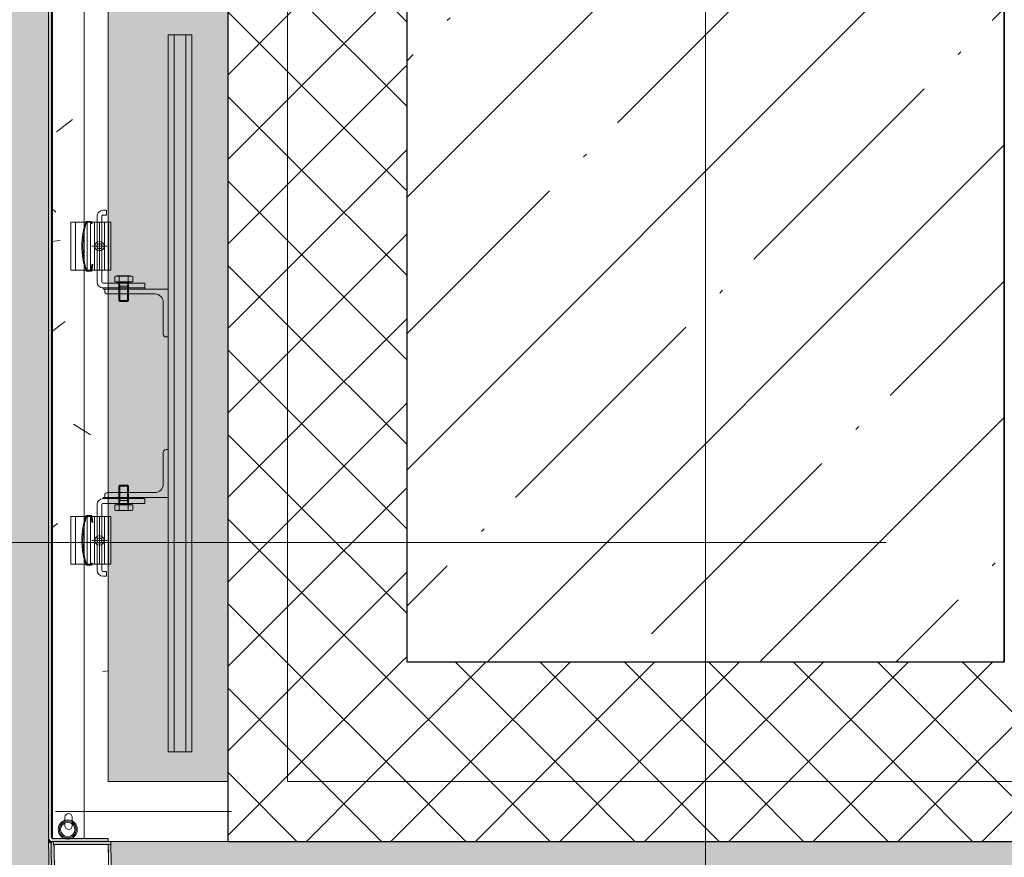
# Model space of a CAD drawing. Header units: millimetres. Extents: x 56389 to 130899, y 36187 to 101460.
# Tile 110 of 134: x 76733 to 77557, y 38846 to 39547. Entities that reach past the tile are written whole.
import ezdxf

# ---------------------------------------------------------------- set-up
doc = ezdxf.new("R2010")
doc.units = ezdxf.units.MM
doc.linetypes.add('3_ Штрих_ 1 х 1 мм', pattern=[200, 100, -100])
doc.linetypes.add('4_ Штрихпунктир_ 10 х 2 мм', pattern=[1400, 1000, -200, 0, -200])
for name, color, linetype, lineweight in [('Несущие колонны', 7, 'Continuous', 9), ('Обобщенные модели', 7, 'Continuous', 9), ('Оборудование', 7, 'Continuous', 9), ('Общие ребра', 7, 'Continuous', 9), ('Оси', 7, 'Continuous', 9), ('Стены', 7, 'Continuous', 9), ('Штриховка поверхностей', 7, 'Continuous', 9)]:
    doc.layers.add(name, color=color, linetype=linetype, lineweight=lineweight)
pattern_1 = [(45, (0, 0), (-35.35534, 35.35534), []), (135, (0, 0), (-35.35534, -35.35534), [])]

# ---------------------------------------------------------------- blocks, each defined once
blk = doc.blocks.new('КР_Колонна_ЖБ_Прямоугольная - 500x1000h_B40-V8-ВКК_01_К4_З_ЭОМ_кабель_')
at = {"layer": 'Несущие колонны', "lineweight": 5, "true_color": 0xcccccc}
h = blk.add_hatch(dxfattribs=at)
h.set_pattern_fill('FP_13', color=254, style=0, pattern_type=2)
h.set_pattern_definition([(45, (-124920, -400), (-114.04925, 114.04925), []), (45, (-124805.95, -400), (-114.04925, 114.04925), [201.613, -40.323, 3.353, -36.97])])
h.paths.add_polyline_path([(-249.96, -500), (250, -499.92), (250, 500), (-249.96, 500), (-249.96, 0.04)])
at = {"layer": 'Несущие колонны', "color": 254, "lineweight": 25, "true_color": 0xcccccc}
blk.add_line((250, -500), (250, 500), dxfattribs=at)
blk = doc.blocks.new('Наметкина 10_РД_АР_К4_rvt-1-ВКК_01_К4_З_ЭОМ_кабель_')
at = {"layer": 'Несущие колонны', "color": 254, "linetype": '3_ Штрих_ 1 х 1 мм', "lineweight": 13, "true_color": 0xcccccc}
blk.add_blockref('КР_Колонна_ЖБ_Прямоугольная - 500x1000h_B40-V8-ВКК_01_К4_З_ЭОМ_кабель_', (124920, 400), dxfattribs=at)
blk = doc.blocks.new('1200_Колона радиальная -01 - link_Подсистема для радиальной колонны_dwg-V186-ВКК_01_К4_З_ЭОМ_кабель_')
at = {"layer": 'Обобщенные модели', "color": 254, "true_color": 0xcccccc}
for radius, start, end in [(550, 0.26174, 180), (598, 360, 0.24332)]:
    blk.add_arc((-52864.39, 93043.34), radius, start, end, dxfattribs=at)
blk = doc.blocks.new('1200_Колона радиальная -01 - Тип 1-V187-ВКК_01_К4_З_ЭОМ_кабель_')
blk.add_blockref('1200_Колона радиальная -01 - link_Подсистема для радиальной колонны_dwg-V186-ВКК_01_К4_З_ЭОМ_кабель_', (52989.39, -92793.34))
blk = doc.blocks.new('3ЭПК-01 - 3ЭПК-01-V190-ВКК_01_К4_З_ЭОМ_кабель_')
at = {"layer": 'Оборудование', "true_color": 0xf2f2f2}
h = blk.add_hatch(color=7, dxfattribs=at)
h.paths.add_polyline_path([(541.51, 252.51), (539.49, 251.57), (538.74, 249.42), (541.57, 251.29)])
h.paths.add_polyline_path([(544.84, 251.29), (543.48, 249.42), (573.19, 170.31), (591.48, 87.75), (597.93, 3.32), (599.99, 2.46), (593.54, 87.78), (572.97, 176.72), (545.54, 249.42)])
h.paths.add_polyline_path([(596.47, 2.5), (594.45, 2.39), (596.5, 0), (597.45, 0), (596.49, 2.46)])
at = {"layer": 'Оборудование', "color": 254, "true_color": 0xcccccc}
for p, q in [((499.52, 230.17), (540.87, 249.45)), ((541.51, 252.51), (539.49, 251.57)), ((596.47, 2.5), (594.41, 2.5))]:
    blk.add_line(p, q, dxfattribs=at)
for centre, radius, start, end in [((542.57, 250.24), 2.5, 24.75953, 115.03285), ((0, 0), 600, 0.23527, 24.75953), ((597.45, 2.54), 2.54, 270, 358.35659)]:
    blk.add_arc(centre, radius, start, end, dxfattribs=at)
blk = doc.blocks.new('Металическая панель - Тип 1-V198-ВКК_01_К4_З_ЭОМ_кабель_')
at = {"layer": 'Обобщенные модели', "color": 254, "true_color": 0xcccccc}
for p, q in [((126.9, 596.74), (500, 596.74)), ((150, 594.24), (150, 449.91)), ((320.45, 596.74), (600, 596.74)), ((679.55, 596.74), (400, 596.74)), ((873.1, 596.74), (500, 596.74)), ((138, 586.34), (145.33, 586.34)), ((145.33, 580.29), (138, 580.29)), ((356.88, 577.41), (396.88, 577.41)), ((643.12, 577.41), (603.12, 577.41)), ((127.5, 570.21), (500, 570.21)), ((320.45, 570.21), (600, 570.21)), ((679.55, 570.21), (400, 570.21)), ((872.5, 570.21), (500, 570.21)), ((356.88, 567.56), (396.88, 567.56)), ((356.88, 564.86), (396.88, 564.86)), ((396.88, 561.66), (356.88, 561.66)), ((376.88, 563.86), (376.88, 550.97)), ((643.12, 567.56), (603.12, 567.56)), ((643.12, 564.86), (603.12, 564.86)), ((603.12, 561.66), (643.12, 561.66)), ((623.12, 563.86), (623.12, 550.97)), ((356.88, 557.41), (396.88, 557.41)), ((356.88, 553.16), (396.88, 553.16)), ((383.33, 557.41), (370.44, 557.41)), ((643.12, 557.41), (603.12, 557.41)), ((643.12, 553.16), (603.12, 553.16)), ((616.67, 557.41), (629.56, 557.41)), ((356.88, 549.91), (396.88, 549.91)), ((643.12, 549.91), (603.12, 549.91)), ((402.24, 540.83), (406.71, 540.83)), ((407.08, 542.81), (407.08, 531.35)), ((410.21, 541.08), (410.21, 533.08)), ((410.21, 540.31), (423.08, 540.31)), ((422.32, 541.08), (422.32, 533.08)), ((589.79, 540.31), (576.92, 540.31)), ((577.68, 541.08), (577.68, 533.08)), ((589.79, 541.08), (589.79, 533.08)), ((592.92, 542.81), (592.92, 531.35)), ((597.76, 540.83), (593.29, 540.83)), ((406.71, 533.33), (402.24, 533.33)), ((410.21, 533.85), (423.08, 533.85)), ((589.79, 533.85), (576.92, 533.85)), ((593.29, 533.33), (597.76, 533.33)), ((450.58, 503.97), (423.88, 503.97)), ((549.42, 503.97), (576.12, 503.97)), ((200, 499.97), (200, 479.97)), ((200, 499.97), (500, 499.97)), ((200, 494.97), (500, 494.97)), ((378.72, 499.97), (600, 499.97)), ((378.72, 494.97), (600, 494.97)), ((621.28, 499.97), (400, 499.97)), ((621.28, 494.97), (400, 494.97)), ((800, 499.97), (500, 499.97)), ((800, 494.97), (500, 494.97)), ((800, 499.97), (800, 479.97)), ((200, 484.97), (500, 484.97)), ((200, 479.97), (500, 479.97)), ((378.72, 484.97), (600, 484.97)), ((378.72, 479.97), (600, 479.97)), ((621.28, 484.97), (400, 484.97)), ((621.28, 479.97), (400, 479.97)), ((800, 484.97), (500, 484.97)), ((800, 479.97), (500, 479.97))]:
    blk.add_line(p, q, dxfattribs=at)
at = {"layer": 'Обобщенные модели', "color": 254, "true_color": 0xcccccc, "flags": 128}
for points in [[(396.88, 581.41), (356.88, 581.41), (356.88, 571.41), (356.88, 547.91), (396.88, 547.91), (396.88, 571.41)], [(603.12, 581.41), (643.12, 581.41), (643.12, 571.41), (643.12, 547.91), (603.12, 547.91), (603.12, 571.41)], [(374.88, 558.57), (376.88, 559.73), (378.89, 558.57), (378.89, 556.26), (376.88, 555.1), (374.88, 556.26)], [(412.88, 554.41), (412.88, 519.41), (411.88, 519.41), (411.88, 554.41)], [(587.12, 554.41), (587.12, 519.41), (588.12, 519.41), (588.12, 554.41)], [(625.12, 558.57), (623.12, 559.73), (621.11, 558.57), (621.11, 556.26), (623.12, 555.1), (625.12, 556.26)], [(401.78, 542.88), (402.24, 544.59), (406.71, 544.59), (406.71, 529.57), (402.24, 529.57), (401.78, 531.28)], [(598.22, 542.88), (597.76, 544.59), (593.29, 544.59), (593.29, 529.57), (597.76, 529.57), (598.22, 531.28)]]:
    blk.add_lwpolyline(points, close=True, dxfattribs=at)
for points in [[(356.09, 568.66), (356.09, 563.71), (357.78, 563.49), (357.88, 564.29), (356.89, 564.41), (356.89, 568.21)], [(396.88, 568.21), (396.88, 564.41), (392.15, 563.81), (392.25, 563.01), (397.68, 563.71), (397.68, 568.66)], [(603.12, 568.21), (603.12, 564.41), (607.85, 563.81), (607.75, 563.01), (602.32, 563.71), (602.32, 568.66)], [(643.91, 568.66), (643.91, 563.71), (642.22, 563.49), (642.12, 564.29), (643.11, 564.41), (643.11, 568.21)], [(350.88, 554.41), (350.88, 551.41), (346.88, 551.41), (346.88, 554.41)], [(406.88, 559.41), (396.88, 559.41), (356.88, 559.41), (351.88, 559.41)], [(351.88, 555.41), (356.88, 555.41), (396.88, 555.41), (406.88, 555.41)], [(407.88, 554.41), (407.88, 519.41), (411.88, 519.41), (411.88, 554.41)], [(414.58, 552.97), (412.88, 552.97), (412.88, 499.97), (452.88, 499.97), (452.88, 501.67)], [(416.88, 510.97), (416.88, 550.67), (416.12, 552.38)], [(585.42, 552.97), (587.12, 552.97), (587.12, 499.97), (547.12, 499.97), (547.12, 501.67)], [(583.12, 510.97), (583.12, 550.67), (583.88, 552.38)], [(592.12, 554.41), (592.12, 519.41), (588.12, 519.41), (588.12, 554.41)], [(593.12, 559.41), (603.12, 559.41), (643.12, 559.41), (648.12, 559.41)], [(648.12, 555.41), (643.12, 555.41), (603.12, 555.41), (593.12, 555.41)], [(649.12, 554.41), (649.12, 551.41), (653.12, 551.41), (653.12, 554.41)], [(407.48, 541.08), (422.32, 541.08), (423.08, 540.31), (423.08, 533.85), (422.32, 533.08), (407.48, 533.08)], [(592.52, 541.08), (577.68, 541.08), (576.92, 540.31), (576.92, 533.85), (577.68, 533.08), (592.52, 533.08)]]:
    blk.add_lwpolyline(points, dxfattribs=at)
at = {"layer": 'Обобщенные модели', "color": 254, "true_color": 0xcccccc}
for centre in [(376.88, 557.41), (623.12, 557.41)]:
    blk.add_circle(centre, 4, dxfattribs=at)
at = {"layer": 'Обобщенные модели', "color": 254, "lineweight": 25, "true_color": 0xcccccc}
for centre, radius in [((127.5, 597.5), 2.5), ((128.5, 596.5), 1)]:
    blk.add_arc(centre, radius, 90, 180, dxfattribs=at)
at = {"layer": 'Обобщенные модели', "color": 254, "true_color": 0xcccccc}
for centre, radius, start, end in [((138, 583.34), 3, 90, 270), ((145.33, 583.29), 3, 270, 90), ((376.88, 507.7), 64.41, 71.16054, 108.83946), ((376.88, 505.2), 66.11, 72.39059, 107.60977), ((623.12, 507.7), 64.41, 71.16054, 108.83946), ((623.12, 505.2), 66.11, 72.39023, 107.60941), ((351.88, 554.41), 5, 90, 180), ((351.88, 554.41), 1, 90, 180), ((406.88, 554.41), 5, 0, 90), ((406.88, 554.41), 1, 0, 90), ((414.58, 550.67), 2.3, 0, 90), ((585.42, 550.67), 2.3, 90, 180), ((593.12, 554.41), 5, 90, 180), ((593.12, 554.41), 1, 90, 180), ((648.12, 554.41), 5, 360, 90), ((648.12, 554.41), 1, 360, 90), ((408.64, 542.71), 6.67, 163.65711, 196.34289), ((591.36, 542.71), 6.67, 343.65711, 16.34289), ((428.24, 537.08), 26.27, 171.78679, 188.21321), ((410.21, 547.08), 6.77, 242.46222, 270), ((589.79, 547.08), 6.77, 270, 297.53778), ((571.76, 537.08), 26.27, 351.78679, 8.21321), ((408.64, 531.45), 6.67, 163.65711, 196.34289), ((410.21, 527.08), 6.77, 90, 117.53778), ((589.79, 527.08), 6.77, 62.46222, 90), ((591.36, 531.45), 6.67, 343.65711, 16.34289), ((423.88, 510.97), 7, 180, 270), ((450.58, 501.67), 2.3, 0, 90), ((549.42, 501.67), 2.3, 90, 180), ((576.12, 510.97), 7, 270, 360)]:
    blk.add_arc(centre, radius, start, end, dxfattribs=at)
blk = doc.blocks.new('1200_Колона радиальная -01 - link_Подсистема для радиальной колонны_dwg-V623-ВКК_01_К4_З_ЭОМ_кабель_')
at = {"layer": 'Обобщенные модели', "color": 254, "true_color": 0xcccccc}
for radius, end in [(550, 180), (598, 0.3284)]:
    blk.add_arc((-52864.39, 93043.34), radius, 360, end, dxfattribs=at)
blk = doc.blocks.new('1200_Колона радиальная -01 - Тип 3-V624-ВКК_01_К4_З_ЭОМ_кабель_')
blk.add_blockref('1200_Колона радиальная -01 - link_Подсистема для радиальной колонны_dwg-V623-ВКК_01_К4_З_ЭОМ_кабель_', (52989.39, -92793.34))
blk = doc.blocks.new('3ЭПК-01 - 3ЭПК-01-4199968-ВКК_01_К4_З_ЭОМ_кабель_')
at = {"layer": 'Оборудование', "true_color": 0xf2f2f2}
h = blk.add_hatch(color=7, dxfattribs=at)
h.paths.add_polyline_path([(599.99, 2.46), (593.54, 87.75), (575.03, 171.26), (544.84, 251.29), (542.93, 249.42), (572.7, 170.31), (591, 87.78), (597.47, 3.51)])
h.paths.add_polyline_path([(597.45, 0), (596.47, 2.5), (550, 2.5), (550, 0)])
h.paths.add_polyline_path([(541.65, 249.82), (541.51, 252.51), (498.47, 232.44), (499.52, 230.17)])
at = {"layer": 'Оборудование', "color": 254, "true_color": 0xcccccc}
for p, q in [((541.51, 252.51), (498.47, 232.44)), ((499.52, 230.17), (541.65, 249.82)), ((498.47, 232.44), (499.52, 230.17)), ((596.47, 2.5), (550, 2.5)), ((550, 2.5), (550, 0)), ((550, 0), (597.45, 0))]:
    blk.add_line(p, q, dxfattribs=at)
for centre, radius, start, end in [((542.57, 250.24), 2.5, 24.75953, 115.03285), ((542.07, 248.91), 1, 30.61831, 115.13179), ((-0.01, 0), 597.49, 0.33634, 24.67362), ((0, 0), 600, 0.23527, 24.75953), ((596.47, 3.5), 1, 270, 0.33634), ((597.45, 2.54), 2.54, 270, 358.35659)]:
    blk.add_arc(centre, radius, start, end, dxfattribs=at)
blk = doc.blocks.new('Металическая панель - Тип 1-4534720-ВКК_01_К4_З_ЭОМ_кабель_')
at = {"layer": 'Обобщенные модели', "true_color": 0xf2f2f2}
h = blk.add_hatch(color=7, dxfattribs=at)
h.paths.add_polyline_path([(125, 550), (127.5, 550), (127.5, 596.5), (125, 597.5)])
h.paths.add_polyline_path([(127.5, 600), (128.5, 597.5), (871.5, 597.5), (872.5, 600)])
h.paths.add_polyline_path([(872.5, 550), (875, 550), (875, 597.5), (872.5, 596.5)])
at = {"layer": 'Обобщенные модели', "color": 254, "true_color": 0xcccccc}
for p, q in [((125, 597.5), (125, 550)), ((126.9, 596.74), (500, 596.74)), ((872.5, 600), (127.5, 600)), ((127.5, 550), (127.5, 596.5)), ((128.5, 597.5), (871.5, 597.5)), ((150, 594.24), (150, 446.74)), ((320.45, 596.74), (600, 596.74)), ((679.55, 596.74), (400, 596.74)), ((873.1, 596.74), (500, 596.74)), ((138, 586.34), (145.33, 586.34)), ((145.33, 580.29), (138, 580.29)), ((356.88, 577.41), (396.88, 577.41)), ((643.12, 577.41), (603.12, 577.41)), ((127.5, 570.21), (500, 570.21)), ((320.45, 570.21), (600, 570.21)), ((679.55, 570.21), (400, 570.21)), ((872.5, 570.21), (500, 570.21)), ((356.88, 567.56), (396.88, 567.56)), ((356.88, 564.86), (396.88, 564.86)), ((396.88, 561.66), (356.88, 561.66)), ((376.88, 563.86), (376.88, 550.97)), ((643.12, 567.56), (603.12, 567.56)), ((643.12, 564.86), (603.12, 564.86)), ((603.12, 561.66), (643.12, 561.66)), ((623.12, 563.86), (623.12, 550.97)), ((356.88, 557.41), (396.88, 557.41)), ((356.88, 553.16), (396.88, 553.16)), ((383.33, 557.41), (370.44, 557.41)), ((643.12, 557.41), (603.12, 557.41)), ((643.12, 553.16), (603.12, 553.16)), ((616.67, 557.41), (629.56, 557.41)), ((125, 550), (127.5, 550)), ((356.88, 549.91), (396.88, 549.91)), ((643.12, 549.91), (603.12, 549.91)), ((402.24, 540.83), (406.71, 540.83)), ((407.08, 542.81), (407.08, 531.35)), ((410.21, 541.08), (410.21, 533.08)), ((410.21, 540.31), (423.08, 540.31)), ((422.32, 541.08), (422.32, 533.08)), ((589.79, 540.31), (576.92, 540.31)), ((577.68, 541.08), (577.68, 533.08)), ((589.79, 541.08), (589.79, 533.08)), ((592.92, 542.81), (592.92, 531.35)), ((597.76, 540.83), (593.29, 540.83)), ((406.71, 533.33), (402.24, 533.33)), ((410.21, 533.85), (423.08, 533.85)), ((589.79, 533.85), (576.92, 533.85)), ((593.29, 533.33), (597.76, 533.33)), ((450.58, 503.97), (423.88, 503.97)), ((549.42, 503.97), (576.12, 503.97)), ((200, 499.97), (200, 479.97)), ((200, 499.97), (500, 499.97)), ((200, 494.97), (500, 494.97)), ((378.72, 499.97), (600, 499.97)), ((378.72, 494.97), (600, 494.97)), ((621.28, 499.97), (400, 499.97)), ((621.28, 494.97), (400, 494.97)), ((800, 499.97), (500, 499.97)), ((800, 494.97), (500, 494.97)), ((800, 499.97), (800, 479.97)), ((200, 484.97), (500, 484.97)), ((200, 479.97), (500, 479.97)), ((378.72, 484.97), (600, 484.97)), ((378.72, 479.97), (600, 479.97)), ((621.28, 484.97), (400, 484.97)), ((621.28, 479.97), (400, 479.97)), ((800, 484.97), (500, 484.97)), ((800, 479.97), (500, 479.97))]:
    blk.add_line(p, q, dxfattribs=at)
at = {"layer": 'Обобщенные модели', "color": 254, "true_color": 0xcccccc, "flags": 128}
for points in [[(396.88, 581.41), (356.88, 581.41), (356.88, 571.41), (356.88, 547.91), (396.88, 547.91), (396.88, 571.41)], [(603.12, 581.41), (643.12, 581.41), (643.12, 571.41), (643.12, 547.91), (603.12, 547.91), (603.12, 571.41)], [(374.88, 558.57), (376.88, 559.73), (378.89, 558.57), (378.89, 556.26), (376.88, 555.1), (374.88, 556.26)], [(412.88, 554.41), (412.88, 519.41), (411.88, 519.41), (411.88, 554.41)], [(587.12, 554.41), (587.12, 519.41), (588.12, 519.41), (588.12, 554.41)], [(625.12, 558.57), (623.12, 559.73), (621.11, 558.57), (621.11, 556.26), (623.12, 555.1), (625.12, 556.26)], [(401.78, 542.88), (402.24, 544.59), (406.71, 544.59), (406.71, 529.57), (402.24, 529.57), (401.78, 531.28)], [(598.22, 542.88), (597.76, 544.59), (593.29, 544.59), (593.29, 529.57), (597.76, 529.57), (598.22, 531.28)]]:
    blk.add_lwpolyline(points, close=True, dxfattribs=at)
for points in [[(356.09, 568.66), (356.09, 563.71), (357.78, 563.49), (357.88, 564.29), (356.89, 564.41), (356.89, 568.21)], [(396.88, 568.21), (396.88, 564.41), (392.15, 563.81), (392.25, 563.01), (397.68, 563.71), (397.68, 568.66)], [(603.12, 568.21), (603.12, 564.41), (607.85, 563.81), (607.75, 563.01), (602.32, 563.71), (602.32, 568.66)], [(643.91, 568.66), (643.91, 563.71), (642.22, 563.49), (642.12, 564.29), (643.11, 564.41), (643.11, 568.21)], [(350.88, 554.41), (350.88, 551.41), (346.88, 551.41), (346.88, 554.41)], [(406.88, 559.41), (396.88, 559.41), (356.88, 559.41), (351.88, 559.41)], [(351.88, 555.41), (356.88, 555.41), (396.88, 555.41), (406.88, 555.41)], [(407.88, 554.41), (407.88, 519.41), (411.88, 519.41), (411.88, 554.41)], [(414.58, 552.97), (412.88, 552.97), (412.88, 499.97), (452.88, 499.97), (452.88, 501.67)], [(416.88, 510.97), (416.88, 550.67), (416.12, 552.38)], [(585.42, 552.97), (587.12, 552.97), (587.12, 499.97), (547.12, 499.97), (547.12, 501.67)], [(583.12, 510.97), (583.12, 550.67), (583.88, 552.38)], [(592.12, 554.41), (592.12, 519.41), (588.12, 519.41), (588.12, 554.41)], [(593.12, 559.41), (603.12, 559.41), (643.12, 559.41), (648.12, 559.41)], [(648.12, 555.41), (643.12, 555.41), (603.12, 555.41), (593.12, 555.41)], [(649.12, 554.41), (649.12, 551.41), (653.12, 551.41), (653.12, 554.41)], [(407.48, 541.08), (422.32, 541.08), (423.08, 540.31), (423.08, 533.85), (422.32, 533.08), (407.48, 533.08)], [(592.52, 541.08), (577.68, 541.08), (576.92, 540.31), (576.92, 533.85), (577.68, 533.08), (592.52, 533.08)]]:
    blk.add_lwpolyline(points, dxfattribs=at)
at = {"layer": 'Обобщенные модели', "color": 254, "true_color": 0xcccccc}
for centre, radius in [((135, 583.95), 8), ((135, 583.95), 7), ((135, 583.95), 6), ((376.88, 557.41), 4), ((623.12, 557.41), 4)]:
    blk.add_circle(centre, radius, dxfattribs=at)
for centre, radius, start, end in [((127.5, 597.5), 2.5, 90, 180), ((128.5, 596.5), 1, 90, 180), ((138, 583.34), 3, 90, 270), ((145.33, 583.29), 3, 270, 90), ((376.88, 507.7), 64.41, 71.16054, 108.83946), ((376.88, 505.2), 66.11, 72.39059, 107.60977), ((623.12, 507.7), 64.41, 71.16054, 108.83946), ((623.12, 505.2), 66.11, 72.39023, 107.60941), ((351.88, 554.41), 5, 90, 180), ((351.88, 554.41), 1, 90, 180), ((406.88, 554.41), 5, 0, 90), ((406.88, 554.41), 1, 0, 90), ((414.58, 550.67), 2.3, 0, 90), ((585.42, 550.67), 2.3, 90, 180), ((593.12, 554.41), 5, 90, 180), ((593.12, 554.41), 1, 90, 180), ((648.12, 554.41), 5, 360, 90), ((648.12, 554.41), 1, 360, 90), ((408.64, 542.71), 6.67, 163.65711, 196.34289), ((591.36, 542.71), 6.67, 343.65711, 16.34289), ((428.24, 537.08), 26.27, 171.78679, 188.21321), ((410.21, 547.08), 6.77, 242.46222, 270), ((589.79, 547.08), 6.77, 270, 297.53778), ((571.76, 537.08), 26.27, 351.78679, 8.21321), ((408.64, 531.45), 6.67, 163.65711, 196.34289), ((410.21, 527.08), 6.77, 90, 117.53778), ((589.79, 527.08), 6.77, 62.46222, 90), ((591.36, 531.45), 6.67, 343.65711, 16.34289), ((423.88, 510.97), 7, 180, 270), ((450.58, 501.67), 2.3, 0, 90), ((549.42, 501.67), 2.3, 90, 180), ((576.12, 510.97), 7, 270, 360)]:
    blk.add_arc(centre, radius, start, end, dxfattribs=at)
blk = doc.blocks.new('Цоколь радиальный - Тип 1-V820-ВКК_01_К4_З_ЭОМ_кабель_')
at = {"layer": 'Обобщенные модели', "true_color": 0xcccccc}
h = blk.add_hatch(dxfattribs=at)
h.set_pattern_fill('FP_285', color=254, style=0, pattern_type=2)
h.set_pattern_definition([(230, (125094.96, 0), (-364.3679, 31.8783), [38.1, -419.1]), (175, (125094.96, 0), (70.4859, -382.1133), [30.48, -335.28]), (280.451, (125064.6, 2.66), (-293.885, -350.2334), [32.38, -356.18]), (226.184, (125094.96, -101.6), (-542.1585, 84.0858), [57.15, -628.65]), (276.636, (125049.8, -94.6), (-474.805, -494.8554), [48.57, -534.27]), (171.184, (125094.96, -101.6), (-474.8102, -494.85), [45.72, -502.92]), (201, (125044.16, -76.2), (-303.2285, 204.53046), [38.1, -419.1]), (146, (125044.16, -76.2), (-123.6039, -368.376), [30.48, -335.28]), (251.451, (125018.9, -59.16), (-426.8341, -163.8427), [32.38, -356.18]), (217.5, (125094.96, 0), (-6.17665, -169.11015), [16.764, -314.452, 16.764, -323.596, -336.55]), (217.5, (125094.96, 0), (-6.17665, -169.11015), [-671.576, 16.764, -319.786]), (187.5, (125094.96, 0), (-133.63888, -200.3615), [16.764, -177.292, 16.764, -306.832, -128.27]), (187.5, (125094.96, 0), (-133.63888, -200.3615), [-517.652, 16.764, -111.506]), (147.5, (125208.24, 0), (-271.18182, 11.45836), [16.764, -110.236, 16.764, -379.476, -525.78]), (147.5, (125208.24, 0), (-271.18182, 11.45836), [-523.24, 16.764, -509.016]), (137.5, (125259.04, 0), (-296.2585, -50.85285), [16.764, -148.336, 16.764, -246.38, -373.38]), (137.5, (125259.04, 0), (-296.2585, -50.85285), [-428.244, 16.764, -356.616])])
h.paths.add_polyline_path([(123.97, 847.42), (37.65, 840.84), (-45.77, 822.24), (-125.68, 791.93), (-200.43, 750.52), (-266.53, 700.83), (-326.91, 640.13), (-376.82, 573.54), (-415.02, 505.68), (-417.71, 504.86), (-419.73, 501.18), (-418.63, 501.29), (-417.71, 502.11), (-417.71, 503.31), (-416.51, 504.31), (-373.47, 483.73), (-374.93, 483.12), (-373.95, 481.39), (-375.53, 480.64), (-417.93, 499.42), (-449, 414.41), (-466.53, 330.8), (-473.53, 253.07), (-474.82, 252.46), (-474.51, 250), (-472.45, 252.5), (-425, 252.5), (-423.86, 265.15), (-418.86, 331.97), (-400.57, 412.12), (-370.53, 488.64), (-324.85, 565.57), (-277.17, 625.03), (-217.92, 680.01), (-150, 726.31), (-75.94, 761.98), (2.61, 786.21), (83.9, 798.46), (166.1, 798.46), (247.39, 786.21), (325.94, 761.98), (400, 726.31), (467.92, 680.01), (528.18, 624.1), (579.43, 559.83), (622.87, 485.99), (664.59, 504.3), (665.65, 502.11), (666.57, 501.29), (666.65, 500.18), (667.93, 500.88), (668.33, 499.81), (669.67, 501.29), (667.19, 505.82), (662.96, 505.68), (621.16, 579.72), (569.31, 647.02), (510.31, 704.91), (442.49, 754.86), (368.33, 794.78), (289.3, 823.87), (206.95, 841.56), (125, 847.35)])
h.paths.add_polyline_path([(665.94, 499.49), (623.86, 480.17), (650.57, 412.12), (668.86, 331.97), (675, 252.5), (721.5, 252.43), (722.93, 250), (724.99, 250.14), (724.82, 252.54), (720.34, 254.38), (713.93, 337.81), (695.28, 421.26), (665.87, 499.42)])
at = {"layer": 'Обобщенные модели', "color": 254, "true_color": 0xcccccc}
blk.add_line((722.5, 250), (725, 250), dxfattribs=at)
for radius, start, end in [(550, 25.36102, 180), (550, 0.26139, 24.82773), (600, 360, 0.24291)]:
    blk.add_arc((125, 250), radius, start, end, dxfattribs=at)
blk = doc.blocks.new('Цоколь прямоугольный серый - Тип 1-V833-ВКК_01_К4_З_ЭОМ_кабель_')
at = {"layer": 'Обобщенные модели', "true_color": 0xcccccc}
h = blk.add_hatch(dxfattribs=at)
h.set_pattern_fill('FP_302', color=254, style=0, pattern_type=2)
h.set_pattern_definition([(320, (375, 124969.96), (-31.8783, -364.3679), [38.1, -419.1]), (265, (375, 124969.96), (382.1133, 70.4859), [30.48, -335.28]), (10.451, (372.34, 124939.6), (350.2334, -293.885), [32.38, -356.18]), (316.184, (476.6, 124969.96), (-84.0858, -542.1585), [57.15, -628.65]), (6.636, (469.6, 124924.8), (494.8554, -474.805), [48.57, -534.27]), (261.184, (476.6, 124969.96), (494.85, -474.8102), [45.72, -502.92]), (291, (451.2, 124919.16), (-204.53046, -303.2285), [38.1, -419.1]), (236, (451.2, 124919.16), (368.376, -123.6039), [30.48, -335.28]), (341.451, (434.16, 124893.9), (163.8427, -426.8341), [32.38, -356.18]), (307.5, (375, 124969.96), (169.11015, -6.17665), [16.764, -314.452, 16.764, -323.596, -336.55]), (307.5, (375, 124969.96), (169.11015, -6.17665), [-671.576, 16.764, -319.786]), (277.5, (375, 124969.96), (200.3615, -133.63888), [16.764, -177.292, 16.764, -306.832, -128.27]), (277.5, (375, 124969.96), (200.3615, -133.63888), [-517.652, 16.764, -111.506]), (237.5, (375, 125083.24), (-11.45836, -271.18182), [16.764, -110.236, 16.764, -379.476, -525.78]), (237.5, (375, 125083.24), (-11.45836, -271.18182), [-523.24, 16.764, -509.016]), (227.5, (375, 125134.04), (50.85285, -296.2585), [16.764, -148.336, 16.764, -246.38, -373.38]), (227.5, (375, 125134.04), (50.85285, -296.2585), [-428.244, 16.764, -356.616])])
h.paths.add_polyline_path([(125, 597.5), (127.5, 596.5), (127.5, 550), (125, 550), (125, 450), (175, 450), (175, 550), (872.5, 550), (872.5, 596.5), (875, 597.5), (877.5, 596.5), (877.5, 550), (1525, 550), (1525, 450), (1572.5, 450), (1572.5, 596.5), (1575, 597.5), (1575, 600), (1572.33, 599.59), (1571.5, 597.5), (878.5, 597.5), (877.5, 600), (872.33, 599.59), (871.5, 597.5), (128.5, 597.5), (127.5, 600), (125, 600)])
at = {"layer": 'Обобщенные модели', "color": 254, "true_color": 0xcccccc}
for p, q in [((127.5, 600), (125, 600)), ((125, 600), (125, 597.5)), ((125, 547.94), (125, 450)), ((175, 450), (175, 550)), ((175, 550), (872.5, 550)), ((125, 450), (175, 450))]:
    blk.add_line(p, q, dxfattribs=at)
blk = doc.blocks.new('Наметкина 10_ТД_АРФ_К4_R21_rvt-1-ВКК_01_К4_З_ЭОМ_кабель_')
at = {"layer": 'Стены', "true_color": 0xcccccc}
h = blk.add_hatch(dxfattribs=at)
h.set_pattern_fill('FP_24', color=254, style=0, pattern_type=2)
h.set_pattern_definition(pattern_1)
h.paths.add_polyline_path([(124570.04, -200), (124570.04, 1000), (124520.04, 1000), (124520.04, -200)])
h = blk.add_hatch(dxfattribs=at)
h.set_pattern_fill('FP_24', color=254, style=0, pattern_type=2)
h.set_pattern_definition(pattern_1)
h.paths.add_polyline_path([(124670.04, -100), (124670.04, 900), (124570.04, 900), (124570.04, -100)])
h = blk.add_hatch(dxfattribs=at)
h.set_pattern_fill('FP_24', color=254, style=0, pattern_type=2)
h.set_pattern_definition(pattern_1)
h.paths.add_polyline_path([(125270.08, -200), (125270.08, -100), (124570.04, -100), (124570.04, -200), (124993.04, -200)])
h = blk.add_hatch(dxfattribs=at)
h.set_pattern_fill('FP_24', color=254, style=0, pattern_type=2)
h.set_pattern_definition(pattern_1)
h.paths.add_polyline_path([(125320.08, -250), (125320.08, -200), (124520.04, -200), (124520.04, -250), (124993.04, -250)])
at = {"layer": 'Штриховка поверхностей', "lineweight": 5, "true_color": 0xfafafa}
h = blk.add_hatch(color=7, dxfattribs=at)
h.paths.add_polyline_path([(109519.96, -2289.57), (130723.29, -2289.57), (130719.94, 1700), (109519.96, 1700), (109519.96, -265.15)])
h.paths.add_polyline_path([(112869.96, -850), (112784.57, -843.89), (112696.02, -823.87), (112618.87, -794.78), (112540.04, -750.61), (112477.04, -703.45), (112415.53, -641.61), (112365.2, -574.38), (112324.18, -499.25), (112294.26, -419.04), (112276.06, -335.39), (112269.96, -247.5), (112269.96, 1200), (113469.96, 1200), (113468.99, -265.15), (113463.49, -337.78), (113442.65, -427.46), (113412.67, -505.85), (113368.66, -583.1), (113317.43, -649.36), (113257.32, -707.97), (113189.5, -757.66), (113115.34, -797.41), (113036.31, -826.41), (112953.97, -844.05), (112869.97, -850)])
h.paths.add_polyline_path([(116369.96, -850), (116284.57, -843.89), (116196.02, -823.87), (116118.87, -794.78), (116045.57, -754.75), (115977.04, -703.45), (115915.53, -641.61), (115865.2, -574.38), (115824.18, -499.25), (115794.26, -419.04), (115776.06, -335.39), (115769.96, -247.5), (115769.96, 1200), (116969.96, 1200), (116968.99, -265.15), (116963.49, -337.78), (116942.65, -427.46), (116912.67, -505.85), (116868.66, -583.1), (116817.43, -649.36), (116757.32, -707.97), (116689.5, -757.66), (116615.34, -797.41), (116536.31, -826.41), (116453.97, -844.05), (116369.97, -850)])
h.paths.add_polyline_path([(124969.96, -1277.36), (124969.95, -1277.36), (124969.96, -850)])
h.paths.add_polyline_path([(121469.95, -850), (121469.92, -850), (121384.57, -843.89), (121296.02, -823.87), (121218.87, -794.78), (121145.57, -754.75), (121077.04, -703.45), (121015.53, -641.61), (120965.2, -574.38), (120924.18, -499.25), (120894.26, -419.04), (120876.06, -335.39), (120869.96, -247.5), (120870.01, 1200), (122069.96, 1200), (122068.99, -265.15), (122063.49, -337.78), (122042.65, -427.46), (122012.67, -505.85), (121968.66, -583.1), (121917.43, -649.36), (121857.32, -707.97), (121789.5, -757.66), (121715.34, -797.41), (121636.31, -826.41), (121553.97, -844.05), (121469.96, -850)])
h.paths.add_polyline_path([(124969.96, -850), (124884.57, -843.89), (124796.02, -823.87), (124718.87, -794.78), (124645.57, -754.75), (124577.04, -703.45), (124515.53, -641.61), (124465.2, -574.38), (124424.18, -499.25), (124394.26, -419.04), (124376.06, -335.39), (124369.96, -247.5), (124370.04, 1200), (125569.96, 1200), (125569.96, -253.31), (125572.01, -252.46), (125563.85, -345.47), (125544.99, -426.72), (125516.86, -501.29), (125514.95, -500.88), (125512.67, -505.72), (125514.73, -505.85), (125468.66, -585.79), (125417.43, -651.39), (125357.32, -709.49), (125289.5, -758.77), (125215.34, -798.17), (125136.31, -826.85), (125053.97, -844.2), (124969.97, -850)])
h.paths.add_polyline_path([(121511.06, -798.46), (121592.34, -786.21), (121672.24, -761.33), (121744.96, -726.31), (121817.02, -676.16), (121873.14, -624.1), (121924.39, -559.83), (121967.83, -482.67), (121995.52, -412.12), (122013.81, -331.97), (122019.96, -250), (121919.96, -250), (121919.96, -200), (122019.96, -200), (122019.96, 1150), (120919.96, 1150), (120919.96, -200), (121019.96, -200.1), (121019.96, -250), (120919.96, -250), (120927.24, -336.98), (120947.11, -419.04), (120974.42, -488.64), (121020.1, -565.56), (121067.82, -625.06), (121127.04, -680.01), (121194.96, -726.31), (121269.02, -761.98), (121347.57, -786.21), (121428.86, -798.46), (121469.96, -798.46)])
h.paths.add_polyline_path([(125011.06, -798.46), (125092.34, -786.21), (125170.89, -761.98), (125244.96, -726.31), (125317.02, -676.16), (125373.14, -624.1), (125424.39, -559.83), (125467.83, -482.68), (125495.52, -412.12), (125513.81, -331.97), (125519.96, -250), (125419.96, -250), (125419.96, -200), (125519.96, -200), (125519.96, 1150), (124419.96, 1150), (124419.96, -200), (124519.96, -200), (124519.96, -250), (124422.02, -250), (124422.02, -252.5), (124420.14, -252.5), (124427.03, -336.03), (124447.11, -419.04), (124472.03, -480.39), (124472.5, -480.17), (124473.06, -482.67), (124473.31, -483.21), (124473.6, -486.55), (124474.42, -488.64), (124520.1, -565.56), (124568.5, -625.7), (124627.04, -680.01), (124694.96, -726.31), (124769.02, -761.98), (124847.57, -786.21), (124928.86, -798.46), (124993.04, -798.46)])
h.paths.add_polyline_path([(116411.06, -798.46), (116492.34, -786.21), (116570.89, -761.98), (116644.96, -726.31), (116717.02, -676.16), (116773.14, -624.1), (116824.39, -559.83), (116867.83, -482.67), (116895.52, -412.12), (116913.81, -331.97), (116919.96, -250), (116120, -250), (116120, 1050), (116919.96, 1050), (116919.96, 1150), (115819.96, 1150), (115819.96, -200), (115919.96, -200), (115919.96, -250), (115819.96, -250), (115827.24, -336.98), (115847.11, -419.04), (115874.42, -488.64), (115920.1, -565.56), (115967.82, -625.06), (116027.04, -680.01), (116094.96, -726.31), (116169.02, -761.98), (116247.57, -786.21), (116328.86, -798.46), (116369.96, -798.46)])
h.paths.add_polyline_path([(112869.96, -798.46), (112911.06, -798.46), (112992.34, -786.21), (113070.89, -761.98), (113144.96, -726.31), (113217.02, -676.16), (113273.14, -624.1), (113324.39, -559.83), (113367.83, -482.67), (113395.52, -412.12), (113413.81, -331.97), (113419.96, -250), (112520, -250), (112520, 1050), (113320.04, 1050), (113320.04, -200), (113419.96, -200), (113419.96, 1150), (112319.96, 1150), (112319.96, -200), (112419.96, -200), (112419.96, -250), (112319.96, -250), (112327.24, -336.98), (112347.11, -419.04), (112374.42, -488.64), (112420.1, -565.56), (112467.82, -625.06), (112527.04, -680.01), (112594.96, -726.31), (112669.02, -761.98), (112747.57, -786.21), (112828.86, -798.46)])
h.paths.add_polyline_path([(129816.5, -250.03), (128916.43, -249.91), (128832.15, -243.54), (128742.48, -222.7), (128664.09, -192.71), (128586.84, -148.7), (128520.57, -97.48), (128461.97, -37.36), (128412.28, 30.45), (128372.53, 104.61), (128343.53, 183.65), (128325.88, 265.99), (128320, 350.89), (128326.53, 437.34), (128346.07, 523.77), (128375.16, 600.97), (128415.25, 674.38), (128470.7, 747.06), (128528.39, 804.43), (128595.62, 854.75), (128670.75, 895.78), (128757.88, 927.2), (128838.03, 944.14), (128922.5, 949.97), (129823.51, 949.91), (129907.78, 943.54), (129997.46, 922.7), (130075.85, 892.71), (130153.1, 848.7), (130219.36, 797.48), (130277.97, 737.36), (130327.66, 669.55), (130367.41, 595.39), (130396.41, 516.35), (130414.05, 434.01), (130419.75, 346.56), (130413.89, 264.61), (130393.87, 176.06), (130364.78, 98.91), (130324.75, 25.62), (130273.45, -42.92), (130211.61, -104.43), (130144.38, -154.75), (130069.25, -195.78), (129982.12, -227.2), (129901.97, -244.14), (129817.5, -250.03)])
h.paths.add_polyline_path([(124570.04, -250), (124520.04, -250), (124520.04, 1050), (125320.08, 1050), (125320.08, -250), (124670, -250)])
h.paths.add_polyline_path([(121820.05, -250), (121020.01, -250), (121020.01, 1050), (121820.05, 1050), (121820.05, -200)])
h.paths.add_polyline_path([(129820, -200), (129905.39, -193.08), (129989.04, -172.85), (130058.64, -145.53), (130135.56, -99.86), (130195.06, -52.14), (130250.01, 7.08), (130296.31, 75), (130331.98, 149.06), (130356.21, 227.61), (130368.46, 308.9), (130368.46, 391.1), (130356.21, 472.39), (130331.98, 550.94), (130296.31, 625), (130246.16, 697.06), (130194.1, 753.18), (130129.83, 804.43), (130052.24, 848.04), (129982.12, 875.57), (129901.97, 893.86), (129820, 899.97), (129820, -193.86)])
h.paths.add_polyline_path([(128919.94, -200), (128919.94, 900), (128834.61, 893.08), (128750.96, 872.85), (128681.36, 845.53), (128608.94, 803.45), (128544.9, 752.09), (128489.99, 692.92), (128443.69, 625), (128408.02, 550.94), (128383.79, 472.39), (128371.54, 391.1), (128371.54, 308.9), (128383.79, 227.61), (128408.02, 149.06), (128443.69, 75), (128489.99, 7.08), (128545.9, -53.18), (128610.17, -104.43), (128687.56, -147.96), (128757.88, -175.57), (128838.03, -193.86), (128917.5, -199.81)])
h.paths.add_polyline_path([(129069.94, -50), (129070, -50), (129070.19, 750), (129069.94, 750.25), (129069.94, 240.96)])
at = {"layer": 'Общие ребра', "color": 254, "true_color": 0xcccccc}
for p, q in [((124570.04, 900), (124570.04, -100)), ((124570.04, -200), (124570.04, -100)), ((124570.04, -200), (125270.08, -200))]:
    blk.add_line(p, q, dxfattribs=at)
at = {"layer": 'Стены', "color": 254, "lineweight": 25, "true_color": 0xcccccc}
for p, q in [((124520.04, 900), (124520.04, -100)), ((124670.04, -100), (124670.04, 900)), ((125170.08, 900), (125170.08, -100)), ((124520.04, -100), (124520.04, -200)), ((125170.08, -100), (124670.04, -100)), ((124520.04, -200), (124520.04, -250)), ((124520.04, -250), (125320.08, -250))]:
    blk.add_line(p, q, dxfattribs=at)
at = {"layer": 'Обобщенные модели', "color": 254, "lineweight": 9, "true_color": 0xcccccc}
for name, p, rotation in [('Цоколь прямоугольный серый - Тип 1-V833-ВКК_01_К4_З_ЭОМ_кабель_', (124969.96, -375), 90), ('Металическая панель - Тип 1-V198-ВКК_01_К4_З_ЭОМ_кабель_', (124969.96, -375), 90), ('Металическая панель - Тип 1-4534720-ВКК_01_К4_З_ЭОМ_кабель_', (124969.96, -375), 90), ('Цоколь радиальный - Тип 1-V820-ВКК_01_К4_З_ЭОМ_кабель_', (125094.96, 0), 180), ('1200_Колона радиальная -01 - Тип 1-V187-ВКК_01_К4_З_ЭОМ_кабель_', (125094.96, 0), 180), ('1200_Колона радиальная -01 - Тип 3-V624-ВКК_01_К4_З_ЭОМ_кабель_', (125097.02, 0), 180)]:
    blk.add_blockref(name, p, dxfattribs=dict(at, rotation=rotation))
at = {"layer": 'Оборудование', "color": 254, "lineweight": 9, "true_color": 0xcccccc, "rotation": 180}
for name, p in [('3ЭПК-01 - 3ЭПК-01-V190-ВКК_01_К4_З_ЭОМ_кабель_', (124969.96, -250)), ('3ЭПК-01 - 3ЭПК-01-4199968-ВКК_01_К4_З_ЭОМ_кабель_', (124972.02, -250))]:
    blk.add_blockref(name, p, dxfattribs=at)

msp = doc.modelspace()

# ---------------------------------------------------------------- linework, layer by layer
at = {"layer": 'Оси', "color": 253, "linetype": '4_ Штрихпунктир_ 10 х 2 мм', "true_color": 0xaaaaaa}
for p, q in [((77306.73, 37304.16), (77306.73, 100162.63)), ((84458.33, 39109.59), (57188.96, 39109.59))]:
    msp.add_line(p, q, dxfattribs=at)

# ---------------------------------------------------------------- block references
at = {"lineweight": 5}
for name in ['Наметкина 10_ТД_АРФ_К4_R21_rvt-1-ВКК_01_К4_З_ЭОМ_кабель_', 'Наметкина 10_РД_АР_К4_rvt-1-ВКК_01_К4_З_ЭОМ_кабель_']:
    msp.add_blockref(name, (-47613.27, 39109.59), dxfattribs=at)

doc.saveas('drawing.dxf')
